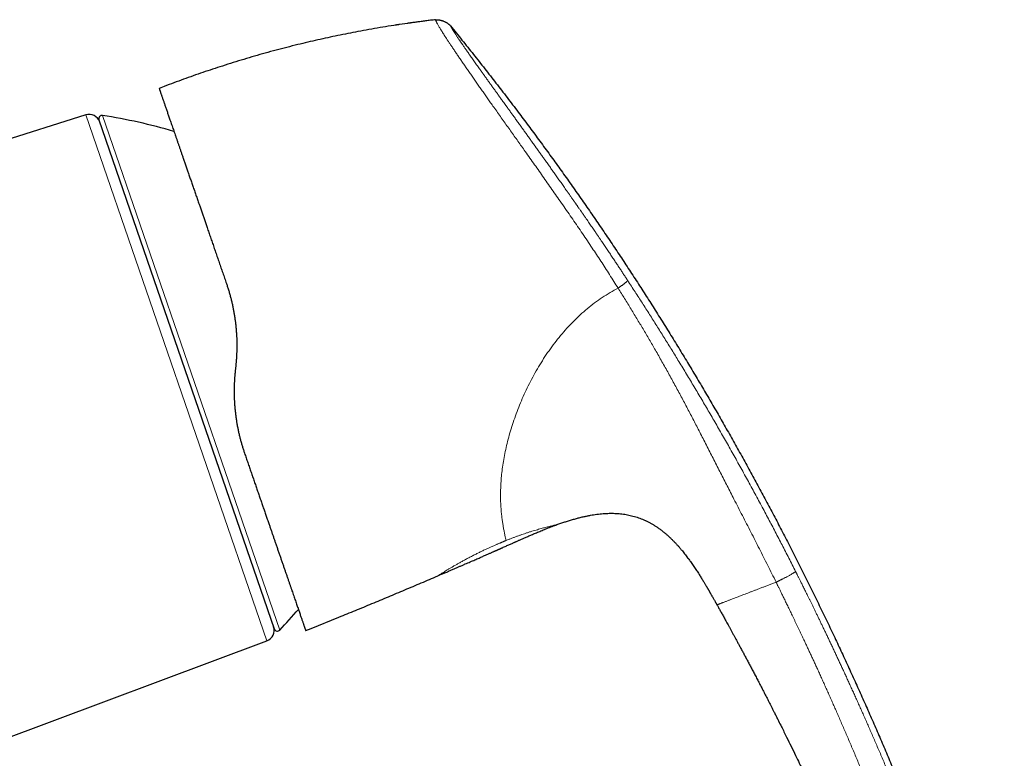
# Model space of a CAD drawing. Header units: millimetres. Extents: x 8 to 755, y 12 to 435.
# Tile 59 of 59: x 667 to 755, y 369 to 435. Entities that reach past the tile are written whole.
import ezdxf

# ---------------------------------------------------------------- set-up
doc = ezdxf.new("R2010")
doc.units = ezdxf.units.MM

msp = doc.modelspace()

# ---------------------------------------------------------------- linework, layer by layer
at = {"color": 7, "linetype": 'Continuous', "lineweight": 30}
for p, q in [((704.163, 434.939), (704.122, 434.934)), ((704.164, 434.936), (704.164, 434.935)), ((679.992, 428.99), (679.537, 428.814)), ((672.989, 426.449), (646.267, 418.023)), ((674.17, 426.012), (689.8, 380.619)), ((686.366, 404.103), (686.313, 403.598)), ((714.996, 389.911), (714.997, 389.911)), ((725.767, 388.038), (725.793, 388.009)), ((726.699, 386.886), (726.705, 386.879)), ((704.363, 385.339), (704.363, 385.339)), ((729.255, 382.759), (729.255, 382.759)), ((693.086, 380.654), (695.566, 381.662)), ((692.6, 380.456), (693.086, 380.654)), ((661.383, 369.17), (689.139, 379.548))]:
    msp.add_line(p, q, dxfattribs=at)
at = {"color": 252, "linetype": 'Continuous', "lineweight": 0}
for p, q in [((689.139, 379.548), (672.989, 426.449)), ((674.5, 426.406), (682.401, 403.459)), ((682.401, 403.459), (690.303, 380.511))]:
    msp.add_line(p, q, dxfattribs=at)
at = {"color": 7, "linetype": 'Continuous', "lineweight": 30}
for centre, radius, start, end in [((673.29, 425.495), 1, 19, 107.5), ((674.453, 426.11), 0.3, 81.09876, 199), ((666.763, 377.008), 50, 73.62507, 81.09876), ((653.794, 414.674), 50, 316.90124, 319.73296), ((688.788, 380.485), 1, 290.5, 19), ((690.084, 380.716), 0.3, 199, 316.90124)]:
    msp.add_arc(centre, radius, start, end, dxfattribs=at)
for points, knots in [([(702.169, 434.685), (701.844, 434.64), (701.189, 434.548), (700.207, 434.397), (699.222, 434.237), (698.238, 434.067), (697.283, 433.891), (696.358, 433.712), (695.461, 433.531), (694.566, 433.34), (693.672, 433.142), (692.781, 432.936), (691.864, 432.714), (690.923, 432.478), (689.957, 432.225), (688.994, 431.962), (688.034, 431.69), (687.076, 431.408), (686.121, 431.116), (685.196, 430.824), (684.299, 430.531), (683.432, 430.239), (682.568, 429.939), (681.706, 429.631), (680.847, 429.315), (680.277, 429.098), (679.992, 428.99)], [0, 0, 0, 0, 0.042894, 0.086399, 0.129903, 0.173408, 0.216913, 0.256793, 0.296672, 0.336551, 0.376431, 0.41631, 0.45619, 0.499694, 0.543199, 0.586704, 0.630209, 0.673713, 0.717218, 0.760723, 0.800603, 0.840482, 0.880362, 0.920241, 0.960121, 1, 1, 1, 1]), ([(700.953, 434.51), (700.947, 434.509), (700.915, 434.504), (700.864, 434.496), (700.801, 434.487), (700.748, 434.479), (700.702, 434.472), (700.663, 434.466), (700.63, 434.462), (700.605, 434.458), (700.585, 434.455), (700.578, 434.454), (700.575, 434.453)], [0, 0, 0, 0, 0.037783, 0.204569, 0.337703, 0.459364, 0.570158, 0.670889, 0.762622, 0.846769, 0.925148, 1, 1, 1, 1]), ([(704.164, 434.939), (704.137, 434.936), (704.031, 434.924), (703.849, 434.902), (703.62, 434.874), (703.399, 434.847), (703.186, 434.82), (702.982, 434.794), (702.786, 434.768), (702.596, 434.743), (702.412, 434.719), (702.234, 434.694), (702.065, 434.671), (701.906, 434.649), (701.773, 434.63), (701.694, 434.619), (701.664, 434.615)], [0, 0, 0, 0, 0.031528, 0.126434, 0.217995, 0.306216, 0.391101, 0.472657, 0.550888, 0.625802, 0.700734, 0.772044, 0.839743, 0.903845, 0.964365, 1, 1, 1, 1]), ([(704.164, 434.936), (704.18, 434.938), (704.215, 434.942), (704.27, 434.946), (704.331, 434.945), (704.398, 434.941), (704.472, 434.931), (704.551, 434.917), (704.634, 434.897), (704.719, 434.874), (704.805, 434.845), (704.89, 434.813), (704.974, 434.777), (705.055, 434.738), (705.133, 434.696), (705.207, 434.652), (705.274, 434.607), (705.334, 434.562), (705.386, 434.519), (705.43, 434.476), (705.467, 434.436), (705.489, 434.409), (705.5, 434.396)], [0, 0, 0, 0, 0.033856, 0.070154, 0.110553, 0.155812, 0.205925, 0.260285, 0.317902, 0.377629, 0.4384, 0.499461, 0.560541, 0.621381, 0.681238, 0.73904, 0.793624, 0.843971, 0.889438, 0.929972, 0.966288, 1, 1, 1, 1]), ([(705.5, 434.396), (705.844, 433.973), (706.531, 433.128), (707.55, 431.852), (708.561, 430.573), (709.561, 429.29), (710.552, 428.002), (711.515, 426.734), (712.45, 425.488), (713.358, 424.262), (714.258, 423.032), (715.15, 421.798), (716.033, 420.561), (716.908, 419.32), (717.775, 418.075), (718.633, 416.826), (719.483, 415.574), (720.321, 414.325), (721.145, 413.08), (721.957, 411.839), (722.761, 410.594), (723.562, 409.338), (724.36, 408.071), (725.155, 406.792), (725.942, 405.51), (726.722, 404.224), (727.489, 402.941), (728.244, 401.663), (728.987, 400.389), (729.723, 399.111), (730.457, 397.821), (731.188, 396.518), (731.916, 395.203), (732.637, 393.884), (733.351, 392.562), (734.057, 391.236), (734.755, 389.905), (735.46, 388.546), (736.171, 387.156), (736.886, 385.736), (737.594, 384.312), (738.294, 382.884), (738.985, 381.451), (739.656, 380.042), (740.307, 378.656), (740.937, 377.294), (741.561, 375.929), (742.177, 374.559), (742.787, 373.186), (743.39, 371.809), (743.986, 370.428), (744.576, 369.044), (745.16, 367.656), (745.734, 366.273), (746.297, 364.894), (746.85, 363.52), (747.395, 362.143), (747.905, 360.831), (748.381, 359.586), (748.823, 358.409), (749.258, 357.228), (749.685, 356.045), (750.104, 354.86), (750.506, 353.693), (750.892, 352.547), (751.261, 351.422), (751.621, 350.293), (751.972, 349.162), (752.294, 348.091), (752.588, 347.081), (752.857, 346.132), (753.117, 345.182), (753.371, 344.229), (753.616, 343.275), (753.849, 342.337), (754.07, 341.416), (754.28, 340.511), (754.483, 339.604), (754.679, 338.696), (754.804, 338.089), (754.866, 337.786)], [0, 0, 0, 0, 0.014954, 0.029882, 0.044786, 0.059666, 0.074523, 0.089358, 0.103326, 0.117276, 0.131208, 0.145123, 0.159023, 0.172907, 0.186776, 0.200631, 0.214473, 0.228302, 0.241872, 0.255431, 0.26898, 0.282519, 0.296295, 0.310062, 0.32382, 0.337571, 0.351315, 0.364808, 0.378295, 0.391776, 0.405254, 0.419002, 0.432747, 0.446489, 0.460229, 0.473968, 0.487705, 0.501442, 0.515979, 0.530517, 0.545057, 0.559598, 0.574142, 0.58869, 0.602409, 0.616132, 0.62986, 0.643592, 0.65733, 0.671074, 0.684824, 0.698583, 0.712349, 0.726124, 0.73966, 0.753202, 0.766749, 0.7803, 0.7918, 0.803301, 0.814802, 0.826303, 0.837802, 0.849299, 0.860136, 0.87097, 0.881802, 0.892629, 0.903453, 0.912471, 0.921486, 0.930498, 0.939509, 0.948518, 0.957526, 0.96602, 0.974513, 0.983008, 0.991503, 1, 1, 1, 1]), ([(679.537, 428.814), (679.537, 428.814), (679.537, 428.814), (679.537, 428.814), (679.537, 428.814), (679.537, 428.814), (679.537, 428.814), (679.537, 428.814), (679.538, 428.812), (679.54, 428.807), (679.543, 428.797), (679.548, 428.783), (679.554, 428.765), (679.563, 428.74), (679.573, 428.711), (679.585, 428.675), (679.6, 428.633), (679.616, 428.586), (679.634, 428.533), (679.656, 428.468), (679.683, 428.392), (679.715, 428.3), (679.749, 428.199), (679.787, 428.09), (679.828, 427.972), (679.871, 427.845), (679.916, 427.715), (679.962, 427.583), (680.007, 427.45), (680.056, 427.31), (680.106, 427.164), (680.158, 427.011), (680.212, 426.855), (680.267, 426.696), (680.323, 426.534), (680.381, 426.366), (680.441, 426.192), (680.505, 426.005), (680.575, 425.804), (680.649, 425.589), (680.725, 425.367), (680.804, 425.139), (680.885, 424.904), (680.968, 424.662), (681.054, 424.414), (681.14, 424.163), (681.227, 423.911), (681.314, 423.658), (681.403, 423.399), (681.494, 423.135), (681.587, 422.864), (681.688, 422.572), (681.797, 422.256), (681.914, 421.916), (682.034, 421.568), (682.157, 421.212), (682.283, 420.847), (682.412, 420.473), (682.543, 420.092), (682.676, 419.704), (682.812, 419.31), (682.95, 418.91), (683.082, 418.526), (683.208, 418.161), (683.327, 417.816), (683.447, 417.467), (683.568, 417.115), (683.691, 416.76), (683.822, 416.379), (683.962, 415.972), (684.111, 415.539), (684.262, 415.102), (684.415, 414.658), (684.57, 414.207), (684.728, 413.75), (684.886, 413.29), (685.046, 412.826), (685.207, 412.359), (685.369, 411.889), (685.478, 411.573), (685.533, 411.414)], [0, 0, 0, 0, 0.00058, 0.001001, 0.00124, 0.001305, 0.001392, 0.00469, 0.010581, 0.021088, 0.030448, 0.039811, 0.050954, 0.062058, 0.07316, 0.085055, 0.096953, 0.108856, 0.120876, 0.132913, 0.148222, 0.163489, 0.178718, 0.193915, 0.209087, 0.224239, 0.239378, 0.252671, 0.265941, 0.279194, 0.292432, 0.30566, 0.318882, 0.331346, 0.343813, 0.356284, 0.368786, 0.381353, 0.395353, 0.409331, 0.423291, 0.437239, 0.451181, 0.46512, 0.479061, 0.493011, 0.50621, 0.519406, 0.532604, 0.545809, 0.559023, 0.572253, 0.587869, 0.603518, 0.619207, 0.634829, 0.650756, 0.666677, 0.6826, 0.698532, 0.71448, 0.73045, 0.746451, 0.759687, 0.772916, 0.786142, 0.799369, 0.812601, 0.825841, 0.841462, 0.857107, 0.872783, 0.888418, 0.904355, 0.920282, 0.936205, 0.952132, 0.968069, 0.984023, 1, 1, 1, 1]), ([(685.533, 411.414), (685.568, 411.309), (685.64, 411.097), (685.74, 410.775), (685.834, 410.449), (685.923, 410.12), (686.005, 409.787), (686.08, 409.457), (686.147, 409.13), (686.206, 408.807), (686.26, 408.481), (686.308, 408.152), (686.342, 407.878), (686.366, 407.66), (686.382, 407.499), (686.397, 407.337), (686.41, 407.174), (686.422, 407.011), (686.432, 406.847), (686.443, 406.637), (686.453, 406.38), (686.459, 406.075), (686.46, 405.761), (686.454, 405.438), (686.443, 405.106), (686.424, 404.773), (686.399, 404.438), (686.377, 404.215), (686.366, 404.103)], [0, 0, 0, 0, 0.046182, 0.092473, 0.138882, 0.185417, 0.232088, 0.278902, 0.323181, 0.367602, 0.412173, 0.4569, 0.50179, 0.523506, 0.545274, 0.567094, 0.588968, 0.610896, 0.632878, 0.654916, 0.695465, 0.736207, 0.777147, 0.821235, 0.865559, 0.910124, 0.954937, 1, 1, 1, 1]), ([(686.313, 403.598), (686.302, 403.495), (686.282, 403.29), (686.258, 402.982), (686.24, 402.678), (686.227, 402.375), (686.22, 402.076), (686.218, 401.776), (686.222, 401.464), (686.232, 401.14), (686.248, 400.808), (686.271, 400.478), (686.3, 400.151), (686.336, 399.82), (686.379, 399.485), (686.43, 399.145), (686.487, 398.807), (686.551, 398.472), (686.622, 398.138), (686.697, 397.814), (686.777, 397.498), (686.861, 397.191), (686.95, 396.887), (687.045, 396.585), (687.112, 396.386), (687.146, 396.286)], [0, 0, 0, 0, 0.041078, 0.081796, 0.122158, 0.16217, 0.201838, 0.241166, 0.281448, 0.325979, 0.370272, 0.414336, 0.458181, 0.501815, 0.548127, 0.594445, 0.640778, 0.687138, 0.733538, 0.779988, 0.823841, 0.86776, 0.911752, 0.955829, 1, 1, 1, 1]), ([(687.146, 396.286), (687.195, 396.145), (687.292, 395.861), (687.438, 395.439), (687.582, 395.019), (687.726, 394.602), (687.868, 394.19), (688.008, 393.784), (688.146, 393.382), (688.283, 392.985), (688.419, 392.59), (688.554, 392.198), (688.689, 391.808), (688.821, 391.423), (688.953, 391.042), (689.082, 390.666), (689.21, 390.294), (689.329, 389.949), (689.439, 389.629), (689.541, 389.335), (689.641, 389.044), (689.74, 388.757), (689.837, 388.474), (689.939, 388.178), (690.045, 387.871), (690.155, 387.553), (690.263, 387.239), (690.37, 386.928), (690.476, 386.621), (690.58, 386.318), (690.682, 386.022), (690.782, 385.732), (690.88, 385.449), (690.975, 385.173), (691.068, 384.903), (691.158, 384.642), (691.245, 384.388), (691.33, 384.142), (691.412, 383.903), (691.492, 383.673), (691.568, 383.451), (691.642, 383.238), (691.713, 383.031), (691.782, 382.83), (691.849, 382.635), (691.914, 382.447), (691.976, 382.266), (692.036, 382.094), (692.092, 381.93), (692.146, 381.774), (692.197, 381.627), (692.245, 381.487), (692.29, 381.357), (692.332, 381.234), (692.371, 381.121), (692.404, 381.024), (692.433, 380.941), (692.457, 380.87), (692.48, 380.805), (692.501, 380.745), (692.521, 380.685), (692.541, 380.627), (692.559, 380.574), (692.574, 380.531), (692.586, 380.497), (692.594, 380.474), (692.599, 380.459), (692.6, 380.457), (692.6, 380.456)], [0, 0, 0, 0, 0.015627, 0.031276, 0.046953, 0.062663, 0.078413, 0.093927, 0.109491, 0.12511, 0.140562, 0.156315, 0.172064, 0.187814, 0.203571, 0.219341, 0.235129, 0.250942, 0.263973, 0.276991, 0.289997, 0.302995, 0.315988, 0.32898, 0.344293, 0.359613, 0.374946, 0.390405, 0.406167, 0.421917, 0.437661, 0.453404, 0.469152, 0.48491, 0.500685, 0.516345, 0.531983, 0.547605, 0.563216, 0.578822, 0.594149, 0.609481, 0.624824, 0.640291, 0.656053, 0.671798, 0.687529, 0.703255, 0.718979, 0.734708, 0.750448, 0.766205, 0.781914, 0.797582, 0.813214, 0.828816, 0.841058, 0.853288, 0.865509, 0.877785, 0.890253, 0.906092, 0.921866, 0.937582, 0.953247, 0.968866, 0.984449, 1, 1, 1, 1]), ([(714.997, 389.911), (715.111, 389.951), (715.338, 390.033), (715.682, 390.149), (716.027, 390.26), (716.374, 390.365), (716.722, 390.463), (717.073, 390.555), (717.401, 390.632), (717.705, 390.697), (717.985, 390.751), (718.265, 390.798), (718.547, 390.839), (718.83, 390.873), (719.114, 390.898), (719.388, 390.916), (719.652, 390.924), (719.906, 390.926), (720.159, 390.919), (720.413, 390.905), (720.664, 390.883), (720.913, 390.853), (721.159, 390.814), (721.404, 390.767), (721.649, 390.711), (721.892, 390.646), (722.135, 390.571), (722.374, 390.487), (722.611, 390.395), (722.842, 390.295), (723.068, 390.187), (723.289, 390.072), (723.506, 389.949), (723.729, 389.813), (723.957, 389.663), (724.189, 389.498), (724.415, 389.326), (724.635, 389.147), (724.849, 388.962), (725.056, 388.772), (725.257, 388.578), (725.453, 388.379), (725.646, 388.175), (725.77, 388.034), (725.833, 387.963)], [0, 0, 0, 0, 0.030497, 0.060993, 0.091492, 0.121994, 0.152497, 0.183, 0.213504, 0.237473, 0.26144, 0.285405, 0.30937, 0.333338, 0.357309, 0.381277, 0.402627, 0.423976, 0.445326, 0.466681, 0.488036, 0.509007, 0.529974, 0.550939, 0.571904, 0.593252, 0.614603, 0.635955, 0.657306, 0.678655, 0.69962, 0.720587, 0.741556, 0.76253, 0.786449, 0.810364, 0.834274, 0.858185, 0.8821, 0.905591, 0.929081, 0.952569, 0.976055, 1, 1, 1, 1]), ([(704.364, 385.339), (704.45, 385.376), (704.641, 385.458), (704.933, 385.584), (705.238, 385.715), (705.533, 385.842), (705.819, 385.965), (706.09, 386.083), (706.346, 386.194), (706.589, 386.299), (706.822, 386.4), (707.048, 386.498), (707.264, 386.593), (707.472, 386.683), (707.672, 386.77), (707.863, 386.854), (708.045, 386.934), (708.217, 387.01), (708.381, 387.081), (708.534, 387.149), (708.68, 387.213), (708.816, 387.273), (708.942, 387.329), (709.059, 387.381), (709.168, 387.429), (709.27, 387.474), (709.364, 387.516), (709.448, 387.554), (709.524, 387.587), (709.592, 387.617), (709.652, 387.644), (709.706, 387.668), (709.751, 387.688), (709.787, 387.704), (709.816, 387.717), (709.84, 387.728), (709.86, 387.737), (709.875, 387.743), (709.887, 387.749), (709.9, 387.754), (709.917, 387.762), (709.944, 387.774), (709.978, 387.789), (710.021, 387.808), (710.071, 387.831), (710.163, 387.871), (710.292, 387.929), (710.453, 388.001), (710.611, 388.071), (710.765, 388.139), (710.914, 388.206), (711.037, 388.26), (711.137, 388.305), (711.219, 388.341), (711.307, 388.38), (711.402, 388.422), (711.504, 388.467), (711.612, 388.515), (711.726, 388.566), (711.848, 388.619), (711.977, 388.676), (712.114, 388.736), (712.26, 388.8), (712.412, 388.866), (712.572, 388.935), (712.738, 389.007), (712.911, 389.08), (713.089, 389.156), (713.275, 389.234), (713.47, 389.315), (713.673, 389.399), (713.886, 389.485), (714.106, 389.573), (714.334, 389.663), (714.57, 389.753), (714.792, 389.836), (714.935, 389.888), (714.996, 389.91)], [0, 0, 0, 0, 0.024309, 0.053891, 0.082566, 0.110333, 0.137193, 0.163146, 0.186785, 0.209617, 0.231642, 0.252861, 0.273273, 0.292879, 0.311678, 0.32967, 0.346856, 0.363235, 0.378536, 0.39306, 0.406805, 0.419772, 0.431538, 0.442581, 0.4529, 0.462496, 0.471369, 0.479518, 0.486539, 0.492917, 0.498651, 0.503743, 0.508192, 0.511329, 0.514044, 0.516334, 0.518201, 0.519644, 0.520663, 0.521535, 0.523234, 0.525708, 0.528957, 0.532981, 0.53778, 0.543354, 0.55899, 0.57431, 0.589224, 0.603733, 0.617836, 0.631533, 0.638655, 0.646294, 0.654612, 0.663609, 0.673283, 0.683445, 0.694262, 0.705732, 0.717857, 0.730875, 0.744571, 0.758945, 0.773997, 0.789728, 0.805838, 0.822602, 0.840022, 0.858096, 0.877214, 0.897016, 0.917502, 0.938673, 0.960532, 0.983081, 1, 1, 1, 1]), ([(725.767, 388.038), (725.776, 388.029), (725.85, 387.947), (725.985, 387.79), (726.156, 387.586), (726.308, 387.397), (726.443, 387.226), (726.575, 387.053), (726.662, 386.937), (726.705, 386.879)], [0, 0, 0, 0, 0.025862, 0.221073, 0.416368, 0.56268, 0.708732, 0.854488, 1, 1, 1, 1]), ([(726.699, 386.886), (726.764, 386.799), (726.911, 386.597), (727.135, 386.276), (727.37, 385.925), (727.567, 385.624), (727.683, 385.438), (727.724, 385.372)], [0, 0, 0, 0, 0.178433, 0.409707, 0.641047, 0.872424, 1, 1, 1, 1]), ([(695.566, 381.662), (696.056, 381.862), (697.037, 382.262), (698.506, 382.868), (699.974, 383.479), (701.439, 384.094), (702.902, 384.713), (703.876, 385.13), (704.363, 385.339)], [0, 0, 0, 0, 0.1666667, 0.3333333, 0.5, 0.6666667, 0.8333333, 1, 1, 1, 1]), ([(727.725, 385.373), (727.754, 385.326), (727.813, 385.233), (727.9, 385.092), (727.986, 384.951), (728.066, 384.82), (728.139, 384.699), (728.205, 384.588), (728.272, 384.476), (728.324, 384.387), (728.364, 384.32), (728.388, 384.279), (728.409, 384.242), (728.427, 384.212), (728.441, 384.189), (728.453, 384.168), (728.464, 384.149), (728.473, 384.133), (728.481, 384.119), (728.488, 384.108), (728.495, 384.096), (728.501, 384.086), (728.505, 384.078), (728.508, 384.073), (728.51, 384.071), (728.51, 384.07), (728.509, 384.071), (728.509, 384.072), (728.508, 384.074), (728.507, 384.074), (728.509, 384.071), (728.513, 384.065), (728.519, 384.055), (728.525, 384.044), (728.533, 384.03), (728.543, 384.013), (728.555, 383.993), (728.571, 383.965), (728.591, 383.929), (728.618, 383.884), (728.646, 383.834), (728.681, 383.774), (728.721, 383.705), (728.766, 383.626), (728.811, 383.545), (728.857, 383.465), (728.903, 383.384), (728.951, 383.299), (729.002, 383.21), (729.054, 383.116), (729.097, 383.041), (729.129, 382.984), (729.15, 382.946), (729.172, 382.908), (729.193, 382.87), (729.213, 382.834), (729.231, 382.802), (729.245, 382.777), (729.252, 382.764), (729.255, 382.759)], [0, 0, 0, 0, 0.039733, 0.0795, 0.119164, 0.158605, 0.189382, 0.219975, 0.250623, 0.281701, 0.293673, 0.305509, 0.316305, 0.323567, 0.330302, 0.336704, 0.342969, 0.349271, 0.355757, 0.362536, 0.36968, 0.381967, 0.395358, 0.409813, 0.425229, 0.441468, 0.458366, 0.475747, 0.500097, 0.52453, 0.548581, 0.571833, 0.585393, 0.598489, 0.611101, 0.623265, 0.635084, 0.646658, 0.663741, 0.680703, 0.697697, 0.714803, 0.737796, 0.760893, 0.783856, 0.806513, 0.828961, 0.85133, 0.876447, 0.901805, 0.927574, 0.937847, 0.948218, 0.958696, 0.969171, 0.979162, 0.988242, 0.995302, 1, 1, 1, 1]), ([(729.255, 382.759), (729.278, 382.718), (729.324, 382.635), (729.396, 382.507), (729.472, 382.371), (729.552, 382.228), (729.636, 382.078), (729.722, 381.923), (729.81, 381.764), (729.9, 381.602), (729.993, 381.433), (730.09, 381.257), (730.194, 381.067), (730.307, 380.863), (730.427, 380.643), (730.552, 380.415), (730.681, 380.179), (730.814, 379.934), (730.951, 379.681), (731.093, 379.42), (731.242, 379.144), (731.399, 378.851), (731.565, 378.543), (731.735, 378.225), (731.91, 377.897), (732.088, 377.561), (732.269, 377.218), (732.454, 376.868), (732.643, 376.508), (732.837, 376.135), (733.038, 375.751), (733.243, 375.354), (733.453, 374.947), (733.667, 374.53), (733.886, 374.104), (734.108, 373.667), (734.31, 373.268), (734.461, 372.968), (734.54, 372.811), (734.569, 372.755), (734.576, 372.74), (734.583, 372.726), (734.59, 372.712), (734.643, 372.606), (734.78, 372.333), (735.068, 371.757), (735.442, 371.002), (735.863, 370.143), (736.349, 369.143), (736.913, 367.969), (737.551, 366.619), (738.182, 365.264), (738.804, 363.907), (739.275, 362.864), (739.598, 362.139), (739.778, 361.734), (739.958, 361.328), (740.137, 360.922), (740.315, 360.516), (740.49, 360.114), (740.662, 359.718), (740.835, 359.318), (741.012, 358.906), (741.195, 358.479), (741.381, 358.042), (741.568, 357.601), (741.752, 357.162), (741.893, 356.827), (741.99, 356.594), (742.046, 356.46), (742.102, 356.325), (742.158, 356.191), (742.216, 356.05), (742.261, 355.942), (742.287, 355.879), (742.292, 355.867)], [0, 0, 0, 0, 0.0046339, 0.0095499, 0.014748, 0.0202281, 0.0259903, 0.0320346, 0.0379918, 0.0441999, 0.0506586, 0.0573681, 0.0643284, 0.0723927, 0.0807693, 0.0894582, 0.0984595, 0.1077732, 0.1173992, 0.1273375, 0.1375882, 0.148933, 0.1606373, 0.1727011, 0.1851245, 0.1979073, 0.2108119, 0.2240632, 0.2376613, 0.2516062, 0.2661932, 0.2811412, 0.2964504, 0.3121206, 0.3281519, 0.3445443, 0.3612978, 0.3730411, 0.3782623, 0.3788545, 0.3793871, 0.3799197, 0.3804523, 0.3809849, 0.3917925, 0.4110919, 0.445555, 0.4763257, 0.5070963, 0.5570486, 0.6070009, 0.6569533, 0.7069056, 0.7568579, 0.7716923, 0.7865267, 0.8013611, 0.8161955, 0.8310299, 0.8458643, 0.8601645, 0.8743827, 0.8895978, 0.9051401, 0.9210098, 0.9372067, 0.9532367, 0.9687771, 0.9736506, 0.9785241, 0.9833976, 0.9882711, 0.9931446, 0.9986624, 1, 1, 1, 1])]:
    msp.add_open_spline(points, degree=3, knots=knots, dxfattribs=at)
at = {"color": 252, "linetype": 'Continuous', "lineweight": 0}
for points, knots in [([(704.164, 434.935), (704.164, 434.935), (704.165, 434.933), (704.169, 434.922), (704.178, 434.902), (704.191, 434.871), (704.209, 434.831), (704.232, 434.781), (704.261, 434.72), (704.297, 434.648), (704.341, 434.563), (704.395, 434.466), (704.462, 434.349), (704.538, 434.222), (704.619, 434.089), (704.702, 433.955), (704.794, 433.807), (704.898, 433.645), (705.013, 433.466), (705.141, 433.27), (705.28, 433.056), (705.432, 432.827), (705.596, 432.581), (705.772, 432.318), (705.959, 432.04), (706.157, 431.749), (706.365, 431.444), (706.579, 431.132), (706.797, 430.815), (707.018, 430.494), (707.249, 430.162), (707.486, 429.82), (707.73, 429.47), (707.975, 429.119), (708.219, 428.771), (708.462, 428.424), (708.709, 428.074), (708.958, 427.72), (709.234, 427.329), (709.537, 426.9), (709.867, 426.434), (710.2, 425.964), (710.532, 425.495), (710.863, 425.029), (711.19, 424.567), (711.514, 424.11), (711.838, 423.653), (712.193, 423.151), (712.579, 422.606), (712.995, 422.016), (713.41, 421.428), (713.823, 420.84), (714.236, 420.251), (714.647, 419.661), (715.072, 419.051), (715.508, 418.425), (715.956, 417.784), (716.398, 417.147), (716.836, 416.51), (717.271, 415.87), (717.703, 415.227), (718.252, 414.404), (718.913, 413.398), (719.685, 412.205), (720.191, 411.405), (720.444, 411.003)], [0, 0, 0, 0, 0.014112, 0.03132, 0.048468, 0.065583, 0.082726, 0.099957, 0.117328, 0.134861, 0.150436, 0.166166, 0.182069, 0.198116, 0.210788, 0.223487, 0.236188, 0.248893, 0.26205, 0.275276, 0.288601, 0.302008, 0.315457, 0.328916, 0.342357, 0.355753, 0.369099, 0.382424, 0.394872, 0.407357, 0.419881, 0.432419, 0.44494, 0.457415, 0.469108, 0.480732, 0.492305, 0.503846, 0.515373, 0.530045, 0.544705, 0.559297, 0.573761, 0.588061, 0.601969, 0.615772, 0.629494, 0.643144, 0.660767, 0.678276, 0.69569, 0.713061, 0.730441, 0.747849, 0.765177, 0.784328, 0.803199, 0.821923, 0.840613, 0.859341, 0.878093, 0.896841, 0.931186, 0.965523, 1, 1, 1, 1]), ([(705.5, 434.396), (705.5, 434.396), (705.501, 434.395), (705.502, 434.392), (705.505, 434.388), (705.507, 434.383), (705.511, 434.376), (705.515, 434.369), (705.518, 434.362), (705.521, 434.357), (705.523, 434.353), (705.524, 434.351), (705.526, 434.349), (705.527, 434.347), (705.528, 434.345), (705.531, 434.339), (705.537, 434.328), (705.547, 434.311), (705.558, 434.291), (705.57, 434.269), (705.585, 434.244), (705.597, 434.223), (705.606, 434.207), (705.612, 434.196), (705.618, 434.186), (705.624, 434.175), (705.634, 434.158), (705.647, 434.136), (705.666, 434.104), (705.689, 434.065), (705.718, 434.018), (705.749, 433.968), (705.775, 433.927), (705.794, 433.897), (705.804, 433.881), (705.815, 433.864), (705.826, 433.847), (705.837, 433.828), (705.856, 433.8), (705.882, 433.76), (705.923, 433.697), (705.974, 433.618), (706.038, 433.521), (706.106, 433.418), (706.179, 433.309), (706.244, 433.213), (706.297, 433.134), (706.337, 433.075), (706.379, 433.014), (706.421, 432.952), (706.464, 432.889), (706.509, 432.824), (706.554, 432.757), (706.609, 432.677), (706.675, 432.581), (706.754, 432.468), (706.835, 432.35), (706.924, 432.222), (707.021, 432.083), (707.127, 431.933), (707.236, 431.777), (707.349, 431.616), (707.466, 431.45), (707.586, 431.28), (707.709, 431.106), (707.836, 430.927), (707.966, 430.743), (708.101, 430.554), (708.24, 430.36), (708.382, 430.16), (708.511, 429.979), (708.626, 429.819), (708.725, 429.68), (708.824, 429.542), (708.923, 429.404), (709.022, 429.266), (709.148, 429.09), (709.304, 428.873), (709.49, 428.613), (709.681, 428.348), (709.875, 428.077), (710.074, 427.801), (710.222, 427.595), (710.317, 427.462), (710.359, 427.405), (710.4, 427.348), (710.441, 427.29), (710.483, 427.232), (710.577, 427.102), (710.717, 426.907), (710.905, 426.646), (711.1, 426.374), (711.311, 426.081), (711.538, 425.766), (711.76, 425.457), (711.977, 425.154), (712.189, 424.858), (712.404, 424.558), (712.623, 424.253), (712.844, 423.943), (713.006, 423.718), (713.106, 423.577), (713.144, 423.523), (713.183, 423.47), (713.221, 423.416), (713.259, 423.362), (713.298, 423.308), (713.395, 423.173), (713.543, 422.965), (713.743, 422.685), (713.91, 422.45), (714.052, 422.25), (714.169, 422.085), (714.286, 421.92), (714.403, 421.757), (714.516, 421.597), (714.67, 421.38), (714.866, 421.103), (715.108, 420.761), (715.356, 420.411), (715.608, 420.053), (715.784, 419.803), (715.883, 419.662), (715.904, 419.632), (715.925, 419.602), (715.946, 419.572), (715.968, 419.541), (715.99, 419.51), (716.026, 419.459), (716.075, 419.388), (716.145, 419.29), (716.221, 419.181), (716.304, 419.062), (716.386, 418.946), (716.465, 418.832), (716.521, 418.753), (716.553, 418.707), (716.56, 418.696), (716.564, 418.69), (716.568, 418.685), (716.578, 418.671), (716.594, 418.648), (716.619, 418.613), (716.648, 418.571), (716.682, 418.522), (716.72, 418.467), (716.764, 418.405), (716.812, 418.335), (716.865, 418.258), (716.923, 418.175), (716.988, 418.082), (717.061, 417.977), (717.119, 417.893), (717.161, 417.833), (717.183, 417.801), (717.206, 417.768), (717.228, 417.736), (717.248, 417.707), (717.319, 417.605), (717.439, 417.431), (717.64, 417.139), (717.867, 416.809), (718.118, 416.443), (718.301, 416.175), (718.418, 416.003), (718.471, 415.925), (718.523, 415.848), (718.577, 415.769), (718.633, 415.686), (718.721, 415.557), (718.838, 415.384), (719.016, 415.121), (719.224, 414.812), (719.462, 414.458), (719.694, 414.112), (719.92, 413.773), (720.141, 413.44), (720.353, 413.122), (720.555, 412.816), (720.749, 412.522), (720.937, 412.235), (721.121, 411.955), (721.242, 411.77), (721.302, 411.679)], [0, 0, 0, 0, 0.0081285, 0.0160559, 0.0237823, 0.031308, 0.0386332, 0.045758, 0.0508961, 0.0559249, 0.0572239, 0.0585154, 0.0597995, 0.0610761, 0.0623452, 0.0637337, 0.0717541, 0.0796598, 0.0885051, 0.0972035, 0.1057556, 0.1141623, 0.1170869, 0.1199936, 0.1228825, 0.1257597, 0.129094, 0.13556, 0.1419159, 0.1509149, 0.1596871, 0.1682348, 0.1765606, 0.1789611, 0.1813429, 0.1837059, 0.1860503, 0.1883761, 0.1909888, 0.1972303, 0.2034267, 0.2133933, 0.2232506, 0.2330049, 0.2426625, 0.2522299, 0.2567859, 0.2613193, 0.2658309, 0.2703214, 0.2747917, 0.2792425, 0.2836747, 0.2880889, 0.2949914, 0.301855, 0.3087376, 0.3157281, 0.3236596, 0.3315835, 0.3395053, 0.3474308, 0.3553654, 0.3632666, 0.3710631, 0.3788787, 0.3867462, 0.3946438, 0.4025768, 0.4105504, 0.4185698, 0.423848, 0.4291495, 0.4344232, 0.4395063, 0.4446049, 0.44972, 0.4588988, 0.4681407, 0.4774522, 0.4868394, 0.4963086, 0.5058656, 0.5077842, 0.5097068, 0.5116332, 0.5135637, 0.5154982, 0.5174368, 0.526632, 0.5349229, 0.5432931, 0.5533649, 0.5635578, 0.5738762, 0.5831987, 0.5926277, 0.6021661, 0.6118166, 0.6215819, 0.6314646, 0.6331438, 0.6348255, 0.6365098, 0.6381967, 0.6398862, 0.6415782, 0.6432729, 0.6526407, 0.6610734, 0.6695721, 0.6746628, 0.6797775, 0.6849166, 0.6900804, 0.6950627, 0.6998457, 0.710257, 0.720891, 0.7317495, 0.7428341, 0.7541465, 0.7550473, 0.7559613, 0.7568885, 0.757829, 0.7587827, 0.7597496, 0.7607298, 0.7634935, 0.7663572, 0.7698969, 0.7735783, 0.7774016, 0.7807227, 0.7841437, 0.7847562, 0.784973, 0.7851391, 0.7853181, 0.7855098, 0.7863871, 0.7874793, 0.788775, 0.7902743, 0.791977, 0.7939197, 0.7960733, 0.7984377, 0.801013, 0.8037991, 0.8071071, 0.8106701, 0.8116454, 0.8126382, 0.8136484, 0.8146762, 0.815657, 0.8163014, 0.8240964, 0.8317965, 0.8432826, 0.8545513, 0.8656027, 0.8680049, 0.8703966, 0.8727778, 0.8751485, 0.8776109, 0.8804335, 0.8870316, 0.8935522, 0.9045979, 0.9154144, 0.9260019, 0.9363606, 0.9464907, 0.9563923, 0.9655192, 0.9744432, 0.9831646, 0.9916835, 1, 1, 1, 1]), ([(721.302, 411.679), (721.301, 411.677), (721.301, 411.673), (721.297, 411.667), (721.291, 411.657), (721.28, 411.645), (721.265, 411.629), (721.243, 411.608), (721.214, 411.582), (721.178, 411.55), (721.136, 411.515), (721.088, 411.476), (721.036, 411.435), (720.98, 411.391), (720.92, 411.345), (720.857, 411.298), (720.793, 411.25), (720.73, 411.204), (720.667, 411.159), (720.607, 411.116), (720.551, 411.076), (720.497, 411.039), (720.461, 411.015), (720.444, 411.003)], [0, 0, 0, 0, 0.029301, 0.059962, 0.092972, 0.128926, 0.168046, 0.210231, 0.264369, 0.321437, 0.38034, 0.440079, 0.499981, 0.55986, 0.619536, 0.678346, 0.735307, 0.789347, 0.839541, 0.885329, 0.926724, 0.964444, 1, 1, 1, 1]), ([(721.302, 411.679), (721.52, 411.344), (721.956, 410.674), (722.605, 409.667), (723.25, 408.658), (723.89, 407.646), (724.525, 406.632), (725.156, 405.615), (725.803, 404.561), (726.466, 403.471), (727.144, 402.342), (727.816, 401.209), (728.483, 400.073), (729.157, 398.911), (729.839, 397.722), (730.528, 396.506), (731.21, 395.286), (731.886, 394.062), (732.556, 392.834), (733.207, 391.625), (733.838, 390.437), (734.452, 389.269), (735.06, 388.098), (735.663, 386.924), (736.06, 386.138), (736.258, 385.746)], [0, 0, 0, 0, 0.040009, 0.080012, 0.12001, 0.160005, 0.199998, 0.239989, 0.279979, 0.323966, 0.367954, 0.411942, 0.455933, 0.499929, 0.546596, 0.593269, 0.639946, 0.686625, 0.733304, 0.779981, 0.823987, 0.867989, 0.91199, 0.955993, 1, 1, 1, 1]), ([(720.444, 411.003), (720.202, 410.874), (719.718, 410.615), (719.02, 410.172), (718.342, 409.692), (717.689, 409.174), (717.059, 408.622), (716.453, 408.038), (715.872, 407.424), (715.316, 406.784), (714.785, 406.117), (714.281, 405.428), (713.803, 404.718), (713.351, 403.99), (712.927, 403.247), (712.53, 402.491), (712.161, 401.727), (711.819, 400.957), (711.507, 400.186), (711.223, 399.416), (710.968, 398.652), (710.742, 397.897), (710.546, 397.154), (710.38, 396.428), (710.244, 395.724), (710.138, 395.043), (710.06, 394.389), (710.006, 393.764), (709.974, 393.169), (709.962, 392.606), (709.969, 392.078), (709.99, 391.584), (710.024, 391.124), (710.067, 390.7), (710.118, 390.309), (710.172, 389.953), (710.231, 389.603), (710.294, 389.27), (710.358, 388.963), (710.418, 388.702), (710.452, 388.568), (710.468, 388.501)], [0, 0, 0, 0, 0.025, 0.049997, 0.074995, 0.099998, 0.125003, 0.150008, 0.17501, 0.20001, 0.225007, 0.250003, 0.275, 0.3, 0.325001, 0.350003, 0.375005, 0.400001, 0.424997, 0.449996, 0.474997, 0.500001, 0.525003, 0.549997, 0.574988, 0.599983, 0.624987, 0.64999, 0.674991, 0.699991, 0.724989, 0.749988, 0.774991, 0.799994, 0.824995, 0.849996, 0.874994, 0.906236, 0.937485, 0.96874, 1, 1, 1, 1]), ([(734.525, 384.781), (734.278, 385.278), (733.784, 386.274), (733.034, 387.761), (732.28, 389.243), (731.522, 390.722), (730.816, 392.093), (730.165, 393.358), (729.57, 394.52), (728.978, 395.684), (728.387, 396.851), (727.811, 397.982), (727.249, 399.077), (726.7, 400.134), (726.144, 401.187), (725.58, 402.234), (725.008, 403.277), (724.428, 404.316), (723.855, 405.323), (723.291, 406.3), (722.737, 407.245), (722.175, 408.189), (721.605, 409.129), (721.029, 410.068), (720.639, 410.691), (720.444, 411.003)], [0, 0, 0, 0, 0.055922, 0.111786, 0.167598, 0.223362, 0.2791, 0.322907, 0.366752, 0.410658, 0.45462, 0.498626, 0.538655, 0.578682, 0.618681, 0.658633, 0.698572, 0.738546, 0.7786, 0.815386, 0.852223, 0.889093, 0.925998, 0.962959, 1, 1, 1, 1]), ([(710.468, 388.501), (710.555, 388.536), (710.727, 388.605), (710.984, 388.705), (711.238, 388.801), (711.49, 388.893), (711.738, 388.982), (711.981, 389.066), (712.234, 389.151), (712.494, 389.235), (712.758, 389.318), (713.009, 389.394), (713.249, 389.464), (713.475, 389.528), (713.689, 389.586), (713.889, 389.639), (714.075, 389.687), (714.245, 389.73), (714.4, 389.768), (714.537, 389.801), (714.658, 389.83), (714.761, 389.854), (714.846, 389.874), (714.913, 389.89), (714.961, 389.902), (714.991, 389.909), (714.995, 389.91), (714.997, 389.911)], [0, 0, 0, 0, 0.035651, 0.07119, 0.106724, 0.142488, 0.178251, 0.213869, 0.249436, 0.291931, 0.333931, 0.375583, 0.417036, 0.458444, 0.499958, 0.541443, 0.583152, 0.625252, 0.666777, 0.70846, 0.750472, 0.792098, 0.833695, 0.875451, 0.917132, 0.958581, 1, 1, 1, 1]), ([(709.881, 388.257), (709.843, 388.241), (709.773, 388.211), (709.678, 388.171), (709.589, 388.133), (709.482, 388.088), (709.353, 388.032), (709.169, 387.951), (708.944, 387.85), (708.666, 387.722), (708.376, 387.585), (708.074, 387.439), (707.765, 387.285), (707.451, 387.125), (707.135, 386.96), (706.83, 386.796), (706.537, 386.636), (706.259, 386.48), (705.998, 386.331), (705.753, 386.188), (705.525, 386.053), (705.315, 385.926), (705.124, 385.81), (704.952, 385.704), (704.801, 385.61), (704.669, 385.529), (704.56, 385.461), (704.487, 385.415), (704.438, 385.385), (704.407, 385.366), (704.388, 385.354), (704.378, 385.348), (704.373, 385.344), (704.369, 385.342), (704.366, 385.34), (704.364, 385.339), (704.363, 385.339)], [0, 0, 0, 0, 0.0134126, 0.0242003, 0.033055, 0.0443741, 0.0612786, 0.0780146, 0.1088391, 0.1400507, 0.1765773, 0.2132721, 0.250268, 0.2919826, 0.3336405, 0.3754228, 0.4174149, 0.459095, 0.5006459, 0.5422061, 0.5838539, 0.6257839, 0.6675284, 0.7091771, 0.7509153, 0.7929853, 0.834631, 0.8760551, 0.900007, 0.9232453, 0.9458451, 0.9567569, 0.9680613, 0.9769287, 0.9877304, 1, 1, 1, 1]), ([(710.468, 388.501), (710.443, 388.491), (710.396, 388.472), (710.33, 388.445), (710.271, 388.421), (710.22, 388.4), (710.175, 388.381), (710.129, 388.362), (710.078, 388.341), (710.02, 388.316), (709.953, 388.288), (709.906, 388.268), (709.881, 388.257)], [0, 0, 0, 0, 0.126935, 0.240397, 0.34039, 0.426921, 0.5, 0.573022, 0.659524, 0.759517, 0.873008, 1, 1, 1, 1]), ([(736.258, 385.746), (736.258, 385.744), (736.256, 385.741), (736.254, 385.736), (736.249, 385.729), (736.241, 385.719), (736.227, 385.705), (736.205, 385.688), (736.177, 385.667), (736.143, 385.644), (736.099, 385.615), (736.044, 385.581), (735.979, 385.541), (735.901, 385.495), (735.811, 385.443), (735.711, 385.387), (735.604, 385.328), (735.495, 385.268), (735.387, 385.211), (735.283, 385.157), (735.185, 385.106), (735.092, 385.058), (735.006, 385.015), (734.92, 384.972), (734.835, 384.93), (734.753, 384.89), (734.682, 384.855), (734.621, 384.826), (734.57, 384.802), (734.539, 384.787), (734.525, 384.78)], [0, 0, 0, 0, 0.015965, 0.035533, 0.058942, 0.086558, 0.118876, 0.156464, 0.188441, 0.223833, 0.262677, 0.304855, 0.350082, 0.39795, 0.448027, 0.500064, 0.551768, 0.600916, 0.647444, 0.691144, 0.73183, 0.769411, 0.803912, 0.835447, 0.87318, 0.906399, 0.935491, 0.960717, 0.982213, 1, 1, 1, 1]), ([(754.866, 337.786), (754.866, 337.786), (754.866, 337.786), (754.866, 337.786), (754.866, 337.786), (754.866, 337.786), (754.866, 337.786), (754.866, 337.786), (754.866, 337.786), (754.866, 337.787), (754.866, 337.788), (754.865, 337.789), (754.864, 337.791), (754.863, 337.794), (754.862, 337.797), (754.861, 337.8), (754.859, 337.805), (754.857, 337.811), (754.854, 337.818), (754.851, 337.826), (754.847, 337.836), (754.843, 337.847), (754.838, 337.859), (754.833, 337.874), (754.827, 337.89), (754.819, 337.91), (754.811, 337.932), (754.801, 337.958), (754.79, 337.986), (754.778, 338.018), (754.765, 338.052), (754.751, 338.09), (754.736, 338.13), (754.719, 338.176), (754.7, 338.226), (754.681, 338.278), (754.661, 338.331), (754.642, 338.385), (754.621, 338.444), (754.598, 338.508), (754.574, 338.579), (754.547, 338.655), (754.519, 338.739), (754.489, 338.827), (754.458, 338.919), (754.427, 339.014), (754.393, 339.118), (754.358, 339.229), (754.319, 339.349), (754.279, 339.478), (754.237, 339.611), (754.195, 339.748), (754.153, 339.888), (754.108, 340.036), (754.061, 340.192), (754.015, 340.345), (753.972, 340.493), (753.93, 340.634), (753.888, 340.78), (753.844, 340.932), (753.797, 341.094), (753.748, 341.266), (753.696, 341.448), (753.642, 341.639), (753.587, 341.837), (753.53, 342.041), (753.468, 342.263), (753.402, 342.504), (753.33, 342.763), (753.257, 343.027), (753.183, 343.293), (753.109, 343.56), (753.035, 343.827), (752.96, 344.099), (752.882, 344.376), (752.804, 344.656), (752.719, 344.957), (752.628, 345.279), (752.53, 345.622), (752.431, 345.969), (752.323, 346.342), (752.206, 346.743), (752.08, 347.171), (751.951, 347.605), (751.819, 348.044), (751.684, 348.488), (751.536, 348.972), (751.373, 349.495), (751.196, 350.058), (751.013, 350.629), (750.826, 351.206), (750.634, 351.792), (750.436, 352.384), (750.276, 352.859), (750.155, 353.214), (750.075, 353.448), (749.994, 353.683), (749.913, 353.919), (749.83, 354.156), (749.748, 354.392), (749.667, 354.624), (749.531, 355.01), (749.34, 355.546), (749.091, 356.239), (748.841, 356.925), (748.59, 357.606), (748.339, 358.278), (748.089, 358.941), (747.841, 359.595), (747.593, 360.24), (747.346, 360.877), (747.096, 361.517), (746.841, 362.162), (746.584, 362.811), (746.328, 363.45), (746.074, 364.079), (745.822, 364.699), (745.577, 365.298), (745.338, 365.876), (745.107, 366.435), (744.878, 366.985), (744.651, 367.526), (744.426, 368.06), (744.203, 368.585), (743.983, 369.103), (743.765, 369.612), (743.55, 370.113), (743.338, 370.603), (743.13, 371.082), (742.926, 371.55), (742.724, 372.011), (742.524, 372.466), (742.324, 372.917), (742.127, 373.362), (741.932, 373.799), (741.739, 374.229), (741.551, 374.648), (741.366, 375.056), (741.185, 375.455), (741.007, 375.846), (740.831, 376.231), (740.656, 376.612), (740.483, 376.987), (740.313, 377.355), (740.146, 377.715), (739.983, 378.066), (739.822, 378.41), (739.661, 378.753), (739.5, 379.095), (739.34, 379.435), (739.183, 379.766), (739.03, 380.088), (738.88, 380.402), (738.734, 380.707), (738.592, 381.003), (738.452, 381.295), (738.313, 381.582), (738.176, 381.864), (738.044, 382.137), (737.916, 382.4), (737.792, 382.654), (737.672, 382.898), (737.557, 383.133), (737.447, 383.359), (737.34, 383.575), (737.238, 383.781), (737.141, 383.978), (737.05, 384.162), (736.964, 384.334), (736.885, 384.494), (736.809, 384.646), (736.738, 384.789), (736.671, 384.923), (736.609, 385.047), (736.552, 385.161), (736.498, 385.268), (736.448, 385.367), (736.403, 385.458), (736.361, 385.541), (736.323, 385.616), (736.29, 385.683), (736.268, 385.726), (736.258, 385.746)], [0, 0, 0, 0, 0.000164, 0.000398, 0.000701, 0.001073, 0.001676, 0.002403, 0.003253, 0.004436, 0.005795, 0.007333, 0.009047, 0.010939, 0.012866, 0.014946, 0.017182, 0.019572, 0.022116, 0.024815, 0.027501, 0.030324, 0.033283, 0.036379, 0.039612, 0.043189, 0.046918, 0.050799, 0.05483, 0.059012, 0.063343, 0.067563, 0.071915, 0.076403, 0.081027, 0.085791, 0.089682, 0.093667, 0.097747, 0.101922, 0.106191, 0.11055, 0.114995, 0.119523, 0.123658, 0.127857, 0.13212, 0.136452, 0.140857, 0.145339, 0.149905, 0.154041, 0.158234, 0.162478, 0.166768, 0.171102, 0.174538, 0.178002, 0.181495, 0.18502, 0.188581, 0.192402, 0.19628, 0.200224, 0.204223, 0.208255, 0.212311, 0.217128, 0.221986, 0.226893, 0.231854, 0.236624, 0.241449, 0.246329, 0.251266, 0.256256, 0.261296, 0.267295, 0.273351, 0.27946, 0.285627, 0.293047, 0.300559, 0.308166, 0.315869, 0.323667, 0.331558, 0.341326, 0.351233, 0.361279, 0.371465, 0.381792, 0.392259, 0.402867, 0.406988, 0.41113, 0.415293, 0.419477, 0.423682, 0.427907, 0.432064, 0.43604, 0.448445, 0.460711, 0.473013, 0.485171, 0.497186, 0.509055, 0.520779, 0.532358, 0.54379, 0.555078, 0.566932, 0.578624, 0.590153, 0.60152, 0.612726, 0.623771, 0.634038, 0.644162, 0.654144, 0.663985, 0.673683, 0.68324, 0.692656, 0.701931, 0.711064, 0.720057, 0.728752, 0.737312, 0.745736, 0.754025, 0.762326, 0.770486, 0.778506, 0.786386, 0.794126, 0.801591, 0.808921, 0.816115, 0.823174, 0.830238, 0.837161, 0.843944, 0.850585, 0.857086, 0.863445, 0.869664, 0.876121, 0.882418, 0.888556, 0.894536, 0.900356, 0.906017, 0.911519, 0.916863, 0.92229, 0.927542, 0.932621, 0.937524, 0.942253, 0.946808, 0.951188, 0.955394, 0.959426, 0.963283, 0.966965, 0.970473, 0.973621, 0.976613, 0.979451, 0.982133, 0.98466, 0.98695, 0.989096, 0.991097, 0.992954, 0.994667, 0.996209, 0.997612, 0.998875, 1, 1, 1, 1]), ([(729.256, 382.759), (729.257, 382.76), (729.261, 382.761), (729.28, 382.768), (729.31, 382.78), (729.353, 382.796), (729.412, 382.819), (729.479, 382.844), (729.549, 382.871), (729.618, 382.898), (729.697, 382.928), (729.787, 382.962), (729.889, 383.001), (730.003, 383.045), (730.123, 383.091), (730.246, 383.139), (730.369, 383.186), (730.503, 383.237), (730.648, 383.293), (730.805, 383.353), (730.973, 383.418), (731.154, 383.487), (731.347, 383.561), (731.553, 383.64), (731.772, 383.724), (732.005, 383.814), (732.25, 383.907), (732.505, 384.005), (732.77, 384.107), (733.045, 384.213), (733.328, 384.321), (733.619, 384.433), (733.916, 384.547), (734.218, 384.663), (734.423, 384.741), (734.525, 384.781)], [0, 0, 0, 0, 0.046669, 0.093341, 0.140011, 0.186676, 0.233339, 0.280006, 0.311436, 0.342868, 0.374297, 0.405725, 0.437155, 0.468583, 0.50001, 0.525012, 0.550014, 0.575012, 0.600012, 0.625015, 0.650016, 0.675013, 0.700011, 0.72501, 0.750008, 0.775007, 0.800006, 0.825005, 0.850005, 0.875003, 0.899998, 0.924996, 0.95, 0.975002, 1, 1, 1, 1]), ([(734.525, 384.78), (734.536, 384.757), (734.56, 384.708), (734.599, 384.63), (734.642, 384.543), (734.689, 384.448), (734.74, 384.345), (734.794, 384.234), (734.853, 384.115), (734.915, 383.989), (734.981, 383.853), (735.053, 383.707), (735.128, 383.553), (735.208, 383.39), (735.292, 383.218), (735.379, 383.038), (735.469, 382.852), (735.563, 382.658), (735.661, 382.456), (735.761, 382.249), (735.863, 382.037), (735.966, 381.822), (736.073, 381.599), (736.183, 381.369), (736.297, 381.13), (736.411, 380.89), (736.527, 380.646), (736.643, 380.401), (736.762, 380.149), (736.884, 379.89), (737.014, 379.613), (737.152, 379.319), (737.298, 379.006), (737.448, 378.684), (737.601, 378.354), (737.757, 378.015), (737.917, 377.668), (738.08, 377.312), (738.25, 376.94), (738.428, 376.55), (738.612, 376.144), (738.8, 375.727), (738.992, 375.3), (739.187, 374.864), (739.382, 374.427), (739.577, 373.988), (739.77, 373.55), (739.967, 373.103), (740.166, 372.647), (740.369, 372.182), (740.574, 371.708), (740.782, 371.225), (740.993, 370.734), (741.207, 370.233), (741.422, 369.727), (741.638, 369.215), (741.856, 368.698), (742.076, 368.171), (742.3, 367.633), (742.528, 367.083), (742.76, 366.52), (742.994, 365.948), (743.23, 365.367), (743.467, 364.781), (743.705, 364.189), (743.943, 363.592), (744.184, 362.986), (744.427, 362.367), (744.674, 361.734), (744.925, 361.087), (745.177, 360.431), (745.43, 359.765), (745.684, 359.09), (745.939, 358.405), (746.126, 357.9), (746.243, 357.579), (746.292, 357.445), (746.341, 357.312), (746.389, 357.179), (746.437, 357.046), (746.485, 356.913), (746.604, 356.585), (746.782, 356.088), (747.017, 355.426), (747.23, 354.818), (747.43, 354.24), (747.618, 353.689), (747.803, 353.144), (747.994, 352.571), (748.192, 351.971), (748.395, 351.344), (748.592, 350.725), (748.784, 350.114), (748.971, 349.512), (749.143, 348.944), (749.302, 348.411), (749.449, 347.911), (749.592, 347.415), (749.731, 346.922), (749.866, 346.434), (749.997, 345.949), (750.116, 345.502), (750.223, 345.092), (750.319, 344.719), (750.413, 344.35), (750.506, 343.983), (750.597, 343.619), (750.685, 343.259), (750.767, 342.925), (750.841, 342.617), (750.909, 342.334), (750.976, 342.054), (751.042, 341.778), (751.102, 341.524), (751.158, 341.293), (751.208, 341.084), (751.259, 340.877), (751.309, 340.673), (751.36, 340.468), (751.412, 340.265), (751.464, 340.066), (751.516, 339.874), (751.568, 339.691), (751.619, 339.515), (751.672, 339.336), (751.728, 339.155), (751.786, 338.972), (751.843, 338.798), (751.899, 338.631), (751.955, 338.472), (752.009, 338.319), (752.063, 338.174), (752.115, 338.037), (752.166, 337.908), (752.215, 337.787), (752.262, 337.673), (752.309, 337.566), (752.358, 337.455), (752.41, 337.343), (752.465, 337.231), (752.517, 337.128), (752.568, 337.032), (752.617, 336.945), (752.664, 336.864), (752.709, 336.79), (752.752, 336.722), (752.795, 336.656), (752.839, 336.592), (752.883, 336.531), (752.924, 336.476), (752.963, 336.425), (752.999, 336.38), (753.035, 336.336), (753.071, 336.294), (753.105, 336.254), (753.136, 336.218), (753.165, 336.186), (753.19, 336.157), (753.212, 336.132), (753.232, 336.11), (753.25, 336.091), (753.265, 336.074), (753.279, 336.06), (753.291, 336.047), (753.301, 336.037), (753.309, 336.027), (753.317, 336.02), (753.323, 336.013), (753.328, 336.008), (753.332, 336.003), (753.336, 336), (753.339, 335.997), (753.341, 335.994), (753.343, 335.992), (753.345, 335.99), (753.346, 335.989), (753.347, 335.988), (753.347, 335.988), (753.348, 335.988), (753.348, 335.988), (753.348, 335.988), (753.348, 335.987), (753.348, 335.987), (753.348, 335.987)], [0, 0, 0, 0, 0.001274, 0.002705, 0.004291, 0.006034, 0.007933, 0.00995, 0.012117, 0.014435, 0.016904, 0.019572, 0.022397, 0.025377, 0.028514, 0.031806, 0.035192, 0.038729, 0.042415, 0.046253, 0.050039, 0.053961, 0.05802, 0.062214, 0.066544, 0.07101, 0.075345, 0.079801, 0.084378, 0.089076, 0.093895, 0.099416, 0.105087, 0.110909, 0.116882, 0.123005, 0.129279, 0.135703, 0.142278, 0.149441, 0.156775, 0.16428, 0.171955, 0.179802, 0.187819, 0.195534, 0.203401, 0.21142, 0.219591, 0.227914, 0.236389, 0.245016, 0.253795, 0.262726, 0.27181, 0.280879, 0.290096, 0.299459, 0.30897, 0.318804, 0.328792, 0.338932, 0.349224, 0.359669, 0.370077, 0.380632, 0.391334, 0.402184, 0.413408, 0.424787, 0.436323, 0.448014, 0.459864, 0.47187, 0.484032, 0.486373, 0.488709, 0.491038, 0.493363, 0.495681, 0.497994, 0.500301, 0.512888, 0.523979, 0.534932, 0.544595, 0.55415, 0.563597, 0.572937, 0.583918, 0.594747, 0.605422, 0.615942, 0.626308, 0.636531, 0.645191, 0.653765, 0.662261, 0.670685, 0.679044, 0.687345, 0.695592, 0.702032, 0.708438, 0.714811, 0.721152, 0.727462, 0.733745, 0.740004, 0.745057, 0.750096, 0.755124, 0.760145, 0.765166, 0.769115, 0.773073, 0.777044, 0.781034, 0.785031, 0.789244, 0.793401, 0.797494, 0.801519, 0.805479, 0.809384, 0.813928, 0.818414, 0.822844, 0.827218, 0.831615, 0.835951, 0.840224, 0.844432, 0.84857, 0.852568, 0.856503, 0.860378, 0.864194, 0.868985, 0.873688, 0.8783, 0.882818, 0.887239, 0.891482, 0.895626, 0.899667, 0.903603, 0.908156, 0.91257, 0.916854, 0.921014, 0.925053, 0.928978, 0.933541, 0.937949, 0.942206, 0.946311, 0.950264, 0.954, 0.957591, 0.961036, 0.964336, 0.96738, 0.97029, 0.973064, 0.975704, 0.978209, 0.980579, 0.982689, 0.984679, 0.986549, 0.988299, 0.989928, 0.99175, 0.993393, 0.994858, 0.996145, 0.997253, 0.998184, 0.998937, 0.999399, 0.999753, 1, 1, 1, 1])]:
    msp.add_open_spline(points, degree=3, knots=knots, dxfattribs=at)

doc.saveas('drawing.dxf')
